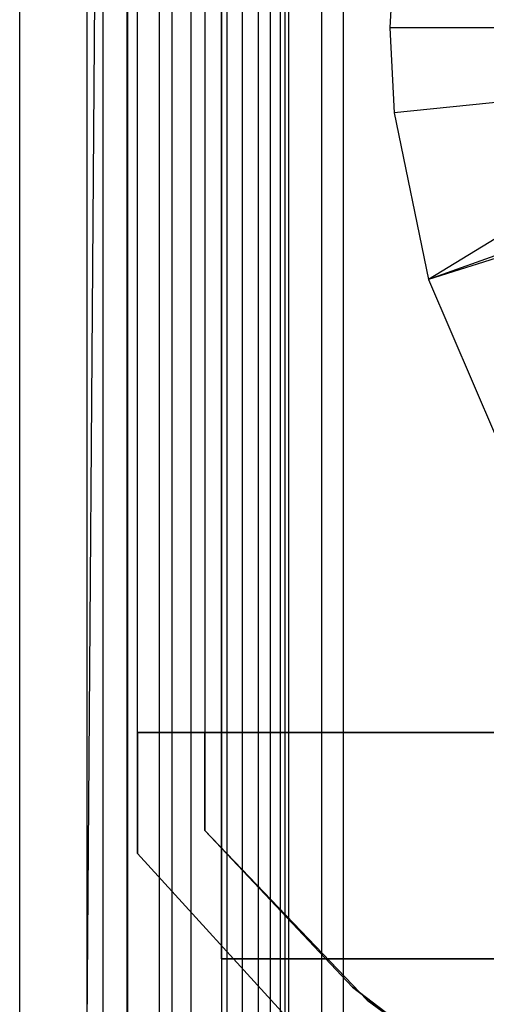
# Model space of a CAD drawing. Extents: x -18 to 18, y -209 to 194.
# Tile 42 of 108: x -18 to -11, y -74 to -60. Entities that reach past the tile are written whole.
import ezdxf

# ---------------------------------------------------------------- set-up
doc = ezdxf.new("R2010")
doc.units = 0
doc.header["$LTSCALE"] = 25.4
doc.layers.get('0').update_dxf_attribs({"linetype": 'CONTINUOUS'})

# ---------------------------------------------------------------- blocks, each defined once
blk = doc.blocks.new('PROFILE_FOCUS_15WB_STL')
at = {"color": 0}
for p, q in [((-18, -207, -70.5), (-18, 192, -70.492)), ((-18, -207, -55.5), (-18, 192, -55.492)), ((-18, -207, -55.5), (-18, 192, -55.492)), ((-14.996, 192, -70.5), (-18, -207, -70.5)), ((-14.996, 192, -70.5), (-18, -207, -70.5)), ((-18, -207, -70.5), (-18, 192, -70.492)), ((-17, -207, -57.736), (-17, 192, -57.736)), ((-17, -207, -69.5), (-17, 192, -69.5)), ((-17, -207, -67.5), (-17, 192, -67.5)), ((-17, -207, -68.496), (-17, 192, -68.496)), ((-17, -207, -68.496), (-17, 192, -68.496)), ((-17, -207, -69.5), (-17, 192, -69.5)), ((-17, -207, -57.736), (-17, 192, -57.736)), ((-17, -207, -67.5), (-17, 192, -67.5)), ((-16.762, -207, -55.086), (-16.762, 192, -55.086)), ((-16.762, -207, -55.914), (-16.762, 192, -55.914)), ((-16.762, -207, -55.086), (-16.762, 192, -55.086)), ((-16.762, -207, -55.914), (-16.762, 192, -55.914)), ((-16.404, -207, -52.849), (-16.404, 192, -52.849)), ((-16.404, -207, -52.849), (-16.404, 192, -52.849)), ((-16.393, -207, -54.345), (-16.393, 192, -54.345)), ((-16.393, -207, -56.655), (-16.393, 192, -56.655)), ((-16.393, -207, -54.345), (-16.393, 192, -54.345)), ((-16.393, -207, -56.655), (-16.393, 192, -56.655)), ((-15.924, -207, -58.354), (-15.924, 192, -58.354)), ((-15.924, -207, -58.354), (-15.924, 192, -58.354)), ((-15.733, -207, -53.845), (-15.733, 192, -53.845)), ((-15.733, -207, -53.845), (-15.733, 192, -53.845)), ((-15.733, -207, -57.155), (-15.733, 192, -57.155)), ((-15.733, -207, -57.155), (-15.733, 192, -57.155)), ((-15.452, -207, -52.534), (-15.452, 192, -52.534)), ((-15.452, -207, -52.534), (-15.452, 192, -52.534)), ((-14.996, -207, -70.5), (-14.996, 192, -70.5)), ((-14.996, -207, -67.5), (-14.996, 192, -67.5)), ((-14.996, -207, -68.496), (-14.996, 192, -68.496)), ((-14.996, -207, -69.5), (-14.996, 192, -69.5)), ((-14.996, -207, -67.5), (-14.996, 192, -67.5)), ((-14.996, -207, -69.5), (-14.996, 192, -69.5)), ((-14.996, -207, -70.5), (-14.996, 192, -70.5)), ((-14.996, -207, -68.496), (-14.996, 192, -68.496)), ((-14.919, -207, -53.692), (-14.919, 192, -53.692)), ((-14.919, -207, -53.692), (-14.919, 192, -53.692)), ((-14.919, -207, -57.308), (-14.919, 192, -57.308)), ((-14.919, -207, -57.308), (-14.919, 192, -57.308)), ((-14.69, -207, -58.484), (-14.69, 192, -58.484)), ((-14.69, -207, -58.484), (-14.69, 192, -58.484)), ((-14.45, -207, -52.551), (-14.45, 192, -52.551)), ((-14.45, -207, -52.551), (-14.45, 192, -52.551)), ((-14.274, -207, -43), (-14.274, 192, -43)), ((-14.274, -207, -43), (-14.274, 192, -43)), ((-14.123, -207, -53.917), (-14.123, 192, -53.917)), ((-14.123, -207, -53.917), (-14.123, 192, -53.917)), ((-14.123, -207, -57.083), (-14.123, 192, -57.083)), ((-14.123, -207, -57.083), (-14.123, 192, -57.083)), ((-14.058, 192, -42), (-14.058, -207, -42)), ((-14.058, 192, -42), (-14.058, -207, -42)), ((-14, -207, -37), (-14, 192, -36.992)), ((-14, -207, -37), (-14, 192, -36.992)), ((-13.509, -207, -54.474), (-13.509, 192, -54.474)), ((-13.509, -207, -52.896), (-13.509, 192, -52.896)), ((-13.509, -207, -52.896), (-13.509, 192, -52.896)), ((-13.509, -207, -54.474), (-13.509, 192, -54.474)), ((-13.509, -207, -56.526), (-13.509, 192, -56.526)), ((-13.509, -207, -58.104), (-13.509, 192, -58.104)), ((-13.509, -207, -56.526), (-13.509, 192, -56.526)), ((-13.509, -207, -58.104), (-13.509, 192, -58.104)), ((-13.193, 192, -38), (-13.193, -207, -38)), ((-13.193, 192, -38), (-13.193, -207, -38)), ((-16.25, -72, -10), (-16.25, 72, -10)), ((-16.25, -72, -10), (-16.25, 72, -10)), ((-15.25, 71.655, -11), (-15.25, -71.655, -11)), ((-15.25, 71.655, -11), (-15.25, -71.655, -11)), ((-15, -73.566, -61.8), (-15, 58.734, -61.8)), ((-15, 58.734, -70.5), (-15, -73.566, -70.5)), ((-15, -73.566, -61.8), (-15, 58.734, -61.8)), ((-15, 58.734, -70.5), (-15, -73.566, -70.5)), ((-16.25, -72, -33), (-16.25, -48, -33)), ((-16.25, -72, -33), (-16.25, -48, -33)), ((-15.25, -48, -32), (-15.25, -71.655, -32)), ((-15.25, -48, -32), (-15.25, -71.655, -32)), ((-12.436, -58.451, -70.5), (-12.5, -59.716, -70.5)), ((-12.436, -58.451, -70.5), (-12.5, -59.716, -70.5)), ((-12.5, -59.716, -70.5), (-12.436, -60.98, -70.5)), ((-7, -59.716, -62.056), (-12.5, -59.716, -70.5)), ((-7, -59.716, -62.056), (-12.5, -59.716, -70.5)), ((-12.5, -59.716, -70.5), (-12.436, -60.98, -70.5)), ((-6.964, -60.424, -62.056), (-12.436, -60.98, -70.5)), ((-6.964, -60.424, -62.056), (-12.436, -60.98, -70.5)), ((-6.964, -60.424, -62.056), (-11.927, -63.458, -70.5)), ((-6.964, -60.424, -62.056), (-11.927, -63.458, -70.5)), ((-12.436, -60.98, -70.5), (-11.927, -63.458, -70.5)), ((-12.436, -60.98, -70.5), (-11.927, -63.458, -70.5)), ((-6.74, -61.604, -62.056), (-11.927, -63.458, -70.5)), ((-6.74, -61.604, -62.056), (-11.927, -63.458, -70.5)), ((-6.679, -61.811, -62.056), (-11.927, -63.458, -70.5)), ((-6.679, -61.811, -62.056), (-11.927, -63.458, -70.5)), ((-11.927, -63.458, -70.5), (-10.929, -65.782, -70.5)), ((-11.927, -63.458, -70.5), (-10.929, -65.782, -70.5)), ((-16.25, -70.2, -12.2), (-16.25, -70.2, -14.4)), ((-16.25, -70.2, -14.4), (-15.25, -70.2, -14.4)), ((-15.25, -70.2, -12.2), (-16.25, -70.2, -12.2)), ((-16.25, -72, -14.4), (-16.25, -70.2, -14.4)), ((-16.25, -70.2, -12.2), (-16.25, -70.2, -14.4)), ((-16.25, -70.2, -12.2), (-16.25, -72, -12.2)), ((-15.25, -70.2, -12.2), (-16.25, -70.2, -12.2)), ((-16.25, -70.2, -12.2), (-16.25, -72, -12.2)), ((-16.25, -70.2, -14.4), (-15.25, -70.2, -14.4)), ((-16.25, -72, -14.4), (-16.25, -70.2, -14.4)), ((-15.25, -70.2, -14.4), (-15.25, -70.2, -12.2)), ((-15.25, -70.2, -12.2), (13.25, -70.2, -12.2)), ((15.25, -70.2, -14.4), (-15.25, -70.2, -14.4)), ((15.25, -70.2, -15.4), (-15.25, -70.2, -15.4)), ((-15.25, -70.2, -15.4), (-15.25, -70.2, -14.4)), ((15.25, -70.2, -14.4), (-15.25, -70.2, -14.4)), ((-15.25, -71.655, -11.2), (-15.25, -70.2, -11.2)), ((-15.25, -70.2, -11.2), (-15.25, -70.2, -12.2)), ((-15.25, -70.2, -14.4), (-15.25, -70.2, -12.2)), ((-15.25, -70.2, -15.4), (-15.25, -70.2, -14.4)), ((-15.25, -70.2, -15.4), (-15.25, -71.655, -15.4)), ((13.25, -70.2, -11.2), (-15.25, -70.2, -11.2)), ((-15.25, -71.655, -11.2), (-15.25, -70.2, -11.2)), ((-15.25, -70.2, -15.4), (-15.25, -71.655, -15.4)), ((15.25, -70.2, -15.4), (-15.25, -70.2, -15.4)), ((13.25, -70.2, -11.2), (-15.25, -70.2, -11.2)), ((-15.25, -70.2, -12.2), (13.25, -70.2, -12.2)), ((-15.25, -70.2, -11.2), (-15.25, -70.2, -12.2)), ((-15.25, -71.655, -32), (-12.834, -74.183, -32)), ((-15.25, -71.655, -11.2), (-15.25, -71.655, -11)), ((-15.25, -71.655, -11), (-13.054, -73.988, -11)), ((-13.054, -73.988, -11.2), (-15.25, -71.655, -11.2)), ((-15.25, -71.655, -32), (-12.834, -74.183, -32)), ((-15.25, -71.655, -32), (-15.25, -71.655, -15.4)), ((-15.25, -71.655, -15.4), (-12.834, -74.183, -15.4)), ((-15.25, -71.655, -11.2), (-15.25, -71.655, -11)), ((-15.25, -71.655, -32), (-15.25, -71.655, -15.4)), ((-15.25, -71.655, -11), (-13.054, -73.988, -11)), ((-13.054, -73.988, -11.2), (-15.25, -71.655, -11.2)), ((-15.25, -71.655, -15.4), (-12.834, -74.183, -15.4)), ((-13.955, -74.518, -33), (-16.25, -72, -33)), ((-13.955, -74.518, -14.4), (-16.25, -72, -14.4)), ((-16.25, -72, -14.4), (-16.25, -72, -33)), ((-13.955, -74.518, -33), (-16.25, -72, -33)), ((-13.955, -74.518, -10), (-16.25, -72, -10)), ((-16.25, -72, -10), (-16.25, -72, -12.2)), ((-16.25, -72, -12.2), (-13.955, -74.518, -12.2)), ((-16.25, -72, -14.4), (-16.25, -72, -33)), ((-16.25, -72, -10), (-16.25, -72, -12.2)), ((-13.955, -74.518, -10), (-16.25, -72, -10)), ((-16.25, -72, -12.2), (-13.955, -74.518, -12.2)), ((-13.955, -74.518, -14.4), (-16.25, -72, -14.4)), ((-15, -73.566, -70.5), (15, -73.566, -70.5)), ((15, -73.566, -61.8), (-15, -73.566, -61.8)), ((-15, -73.566, -61.8), (-15, -73.566, -70.5)), ((-15, -73.566, -61.8), (-15, -73.566, -70.5)), ((15, -73.566, -61.8), (-15, -73.566, -61.8)), ((-15, -73.566, -70.5), (15, -73.566, -70.5)), ((-13.054, -73.988, -11), (-13.054, -73.988, -11.2)), ((-13.054, -73.988, -11), (-13.054, -73.988, -11.2)), ((-13.054, -73.988, -11), (-10.505, -75.929, -11)), ((-10.505, -75.929, -11.2), (-13.054, -73.988, -11.2)), ((-13.054, -73.988, -11), (-10.505, -75.929, -11)), ((-10.505, -75.929, -11.2), (-13.054, -73.988, -11.2)), ((-12.834, -74.183, -32), (-10.005, -76.239, -32)), ((-12.834, -74.183, -32), (-10.005, -76.239, -32)), ((-12.834, -74.183, -32), (-12.834, -74.183, -15.4)), ((-12.834, -74.183, -15.4), (-10.005, -76.239, -15.4)), ((-12.834, -74.183, -32), (-12.834, -74.183, -15.4)), ((-12.834, -74.183, -15.4), (-10.005, -76.239, -15.4))]:
    blk.add_line(p, q, dxfattribs=at)

msp = doc.modelspace()

# ---------------------------------------------------------------- block references
at = {"color": 0}
msp.add_blockref('PROFILE_FOCUS_15WB_STL', (0, 0), dxfattribs=at)

doc.saveas('drawing.dxf')
